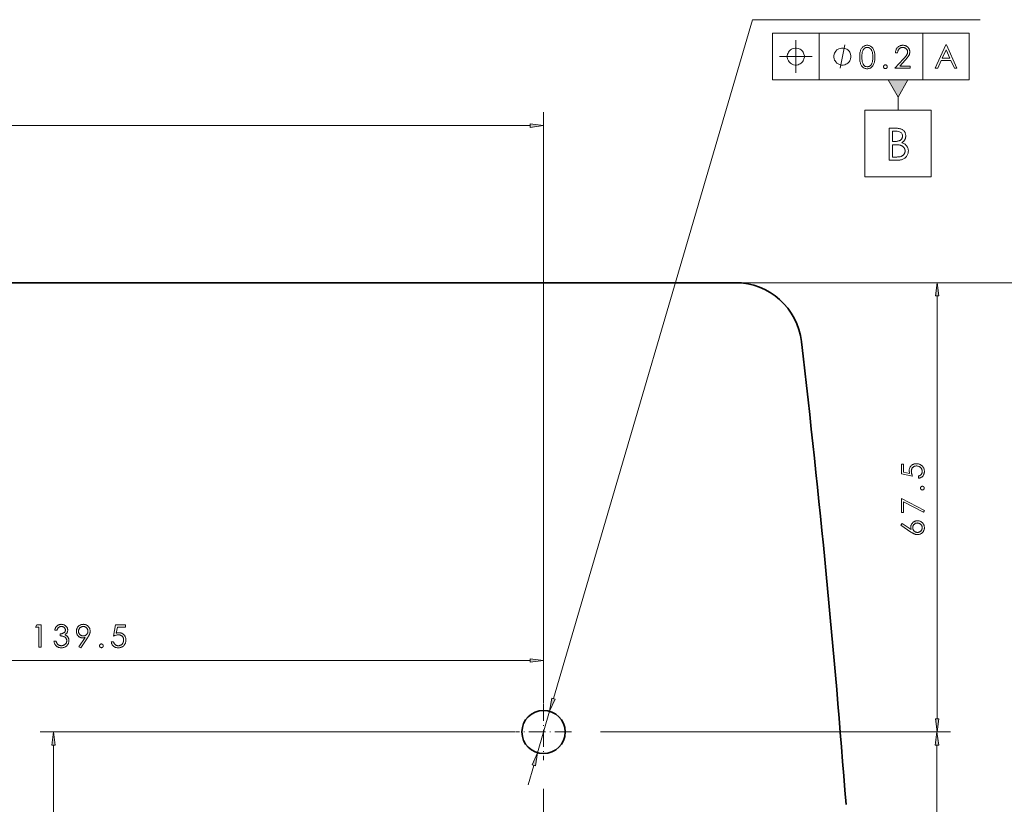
# Model space of a CAD drawing. Extents: x 0 to 1189, y 0 to 841.
# Tile 81 of 132: x 323 to 471, y 624 to 742. Entities that reach past the tile are written whole.
import ezdxf

# ---------------------------------------------------------------- set-up
doc = ezdxf.new("R2010")
doc.units = 0
doc.linetypes.add('DASHDOT', pattern=[18.5, 12, -3, 0.5, -3])

msp = doc.modelspace()

# ---------------------------------------------------------------- linework, layer by layer
at = {"color": 7, "lineweight": 13}
for p, q in [((403.43, 640.3), (433.35, 742.29)), ((433.35, 742.29), (467.56, 742.29)), ((436.35, 740.25), (465.9, 740.25)), ((436.35, 733.25), (465.9, 733.25)), ((401.96, 643.83), (401.96, 728.38)), ((269.05, 726.38), (399.97, 726.38)), ((430.87, 702.78), (463.08, 702.78)), ((430.87, 702.78), (488.13, 702.78)), ((461.08, 637.26), (461.08, 700.79)), ((264.42, 646.01), (399.97, 646.01)), ((397.63, 635.28), (326.35, 635.28)), ((410.51, 635.28), (463.08, 635.28)), ((410.51, 635.28), (463.05, 635.28)), ((328.35, 469.77), (328.35, 633.29)), ((461.05, 481.49), (461.05, 633.29)), ((401.96, 626.73), (401.96, 509.55))]:
    msp.add_line(p, q, dxfattribs=at)
at = {"color": 7, "lineweight": 13, "ltscale": 0.175}
for p, q in [((436.35, 740.25), (436.35, 733.25)), ((443.35, 740.25), (443.35, 733.25)), ((458.94, 740.25), (458.94, 733.25)), ((465.9, 740.25), (465.9, 733.25))]:
    msp.add_line(p, q, dxfattribs=at)
at = {"color": 7, "lineweight": 13, "ltscale": 0.049005}
msp.add_line((455.2, 730.66), (455.2, 728.7), dxfattribs=at)
at = {"color": 7, "lineweight": 35}
msp.add_line((110.83, 702.78), (430.77, 702.78), dxfattribs=at)
at = {"color": 7, "lineweight": 13, "ltscale": 0.210162}
msp.add_line((401.96, 639.6), (401.96, 648.01), dxfattribs=at)
at = {"color": 7, "linetype": 'DASHDOT', "lineweight": 13, "ltscale": 0.211249}
msp.add_line((401.96, 639.5), (401.96, 631.05), dxfattribs=at)
at = {"color": 7, "lineweight": 13, "ltscale": 0.162499}
msp.add_line((401.04, 632.16), (402.87, 638.4), dxfattribs=at)
at = {"color": 7, "linetype": 'DASHDOT', "lineweight": 13, "ltscale": 0.21125}
msp.add_line((406.18, 635.28), (397.73, 635.28), dxfattribs=at)
at = {"color": 7, "lineweight": 13, "ltscale": 0.075428}
msp.add_line((399.64, 627.36), (400.48, 630.26), dxfattribs=at)
at = {"color": 7, "lineweight": 13}
for points in [[(441.13, 736.75), (441.13, 736.87), (441.07, 737.1), (441.01, 737.28), (440.96, 737.4), (440.84, 737.57), (440.66, 737.75), (440.49, 737.86), (440.37, 737.92), (440.2, 737.98), (439.96, 738.04), (439.85, 738.04), (439.73, 738.04), (439.5, 737.98), (439.32, 737.92), (439.21, 737.86), (439.03, 737.75), (438.86, 737.57), (438.74, 737.4), (438.68, 737.28), (438.62, 737.1), (438.56, 736.87), (438.56, 736.75), (438.56, 736.64), (438.62, 736.4), (438.68, 736.23), (438.74, 736.11), (438.86, 735.94), (439.03, 735.76), (439.21, 735.65), (439.32, 735.59), (439.5, 735.53), (439.73, 735.47), (439.85, 735.47), (439.96, 735.47), (440.2, 735.53), (440.37, 735.59), (440.49, 735.65), (440.66, 735.76), (440.84, 735.94), (440.96, 736.11), (441.01, 736.23), (441.07, 736.4), (441.13, 736.64)], [(448.13, 736.75), (448.13, 736.87), (448.07, 737.1), (448.01, 737.28), (447.96, 737.4), (447.84, 737.57), (447.66, 737.75), (447.49, 737.86), (447.37, 737.92), (447.2, 737.98), (446.96, 738.04), (446.85, 738.04), (446.73, 738.04), (446.5, 737.98), (446.32, 737.92), (446.21, 737.86), (446.03, 737.75), (445.86, 737.57), (445.74, 737.4), (445.68, 737.28), (445.62, 737.1), (445.56, 736.87), (445.56, 736.75), (445.56, 736.64), (445.62, 736.4), (445.68, 736.23), (445.74, 736.11), (445.86, 735.94), (446.03, 735.76), (446.21, 735.65), (446.32, 735.59), (446.5, 735.53), (446.73, 735.47), (446.85, 735.47), (446.96, 735.47), (447.2, 735.53), (447.37, 735.59), (447.49, 735.65), (447.66, 735.76), (447.84, 735.94), (447.96, 736.11), (448.01, 736.23), (448.07, 736.4), (448.13, 736.64)], [(450.58, 734.92), (450.47, 734.92), (450.37, 734.94), (450.27, 734.96), (450.18, 734.99), (450.1, 735.03), (450.02, 735.08), (449.94, 735.14), (449.87, 735.21), (449.8, 735.28), (449.74, 735.37), (449.69, 735.46), (449.64, 735.56), (449.59, 735.67), (449.55, 735.79), (449.52, 735.92), (449.49, 736.06), (449.47, 736.2), (449.46, 736.35), (449.45, 736.52), (449.45, 736.69), (449.45, 736.86), (449.46, 737.02), (449.47, 737.17), (449.49, 737.31), (449.52, 737.45), (449.55, 737.58), (449.59, 737.7), (449.64, 737.81), (449.69, 737.91), (449.74, 738), (449.8, 738.09), (449.87, 738.17), (449.94, 738.23), (450.02, 738.29), (450.1, 738.34), (450.18, 738.38), (450.27, 738.41), (450.37, 738.43), (450.47, 738.45), (450.58, 738.45), (450.68, 738.45), (450.78, 738.43), (450.88, 738.41), (450.97, 738.38), (451.06, 738.34), (451.14, 738.29), (451.22, 738.23), (451.29, 738.16), (451.36, 738.08), (451.43, 738), (451.49, 737.9), (451.54, 737.8), (451.59, 737.69), (451.63, 737.57), (451.66, 737.44), (451.69, 737.3), (451.72, 737.16), (451.73, 737.01), (451.74, 736.85), (451.74, 736.69), (451.74, 736.52), (451.73, 736.36), (451.72, 736.21), (451.69, 736.07), (451.66, 735.93), (451.63, 735.8), (451.59, 735.69), (451.54, 735.57), (451.49, 735.47), (451.43, 735.38), (451.36, 735.29), (451.29, 735.21), (451.22, 735.14), (451.14, 735.08), (451.05, 735.03), (450.97, 734.99), (450.88, 734.96), (450.78, 734.94), (450.68, 734.92)], [(450.59, 738.13), (450.51, 738.13), (450.44, 738.12), (450.37, 738.1), (450.3, 738.07), (450.24, 738.04), (450.18, 738), (450.13, 737.95), (450.08, 737.89), (450.03, 737.83), (449.98, 737.76), (449.94, 737.68), (449.9, 737.6), (449.87, 737.5), (449.84, 737.41), (449.82, 737.3), (449.8, 737.19), (449.79, 737.07), (449.78, 736.95), (449.77, 736.81), (449.77, 736.68), (449.77, 736.4), (449.8, 736.15), (449.84, 735.94), (449.9, 735.75), (449.97, 735.59), (450.06, 735.46), (450.17, 735.35), (450.29, 735.28), (450.43, 735.24), (450.59, 735.22), (450.66, 735.23), (450.74, 735.24), (450.81, 735.26), (450.88, 735.28), (450.94, 735.32), (451, 735.36), (451.06, 735.41), (451.11, 735.47), (451.16, 735.53), (451.21, 735.61), (451.25, 735.68), (451.29, 735.77), (451.32, 735.86), (451.35, 735.96), (451.37, 736.06), (451.39, 736.17), (451.41, 736.29), (451.42, 736.41), (451.43, 736.54), (451.43, 736.68), (451.43, 736.81), (451.42, 736.95), (451.41, 737.07), (451.39, 737.19), (451.37, 737.3), (451.35, 737.41), (451.32, 737.5), (451.28, 737.6), (451.24, 737.68), (451.2, 737.76), (451.15, 737.83), (451.1, 737.89), (451.05, 737.95), (450.99, 738), (450.93, 738.04), (450.87, 738.07), (450.8, 738.1), (450.73, 738.12), (450.66, 738.13)], [(455.13, 737.31), (454.81, 737.31), (454.82, 737.41), (454.83, 737.51), (454.85, 737.6), (454.87, 737.69), (454.91, 737.78), (454.94, 737.86), (454.99, 737.93), (455.03, 738.01), (455.09, 738.08), (455.15, 738.14), (455.22, 738.2), (455.28, 738.25), (455.35, 738.3), (455.43, 738.34), (455.5, 738.37), (455.58, 738.4), (455.67, 738.42), (455.75, 738.44), (455.84, 738.45), (455.93, 738.45), (456.02, 738.45), (456.1, 738.44), (456.18, 738.43), (456.26, 738.41), (456.34, 738.38), (456.41, 738.35), (456.48, 738.31), (456.55, 738.26), (456.61, 738.21), (456.67, 738.16), (456.73, 738.1), (456.78, 738.04), (456.82, 737.97), (456.86, 737.9), (456.89, 737.83), (456.92, 737.76), (456.94, 737.69), (456.96, 737.61), (456.97, 737.53), (456.97, 737.44), (456.97, 737.38), (456.96, 737.32), (456.95, 737.26), (456.94, 737.2), (456.93, 737.14), (456.91, 737.08), (456.89, 737.03), (456.86, 736.97), (456.83, 736.92), (456.8, 736.86), (456.77, 736.81), (456.73, 736.75), (456.69, 736.69), (456.64, 736.63), (456.59, 736.57), (456.54, 736.51), (456.49, 736.44), (456.43, 736.37), (456.36, 736.3), (456.3, 736.23), (455.46, 735.33), (457.02, 735.33), (457.02, 735), (454.73, 735), (456.01, 736.39), (456.08, 736.46), (456.14, 736.53), (456.2, 736.6), (456.25, 736.66), (456.3, 736.72), (456.35, 736.77), (456.39, 736.83), (456.43, 736.88), (456.46, 736.92), (456.49, 736.97), (456.52, 737.01), (456.55, 737.05), (456.57, 737.1), (456.59, 737.14), (456.6, 737.19), (456.62, 737.24), (456.63, 737.29), (456.63, 737.34), (456.64, 737.39), (456.64, 737.44), (456.64, 737.5), (456.63, 737.55), (456.62, 737.6), (456.61, 737.65), (456.59, 737.7), (456.56, 737.75), (456.54, 737.8), (456.5, 737.84), (456.47, 737.89), (456.43, 737.93), (456.38, 737.97), (456.34, 738), (456.29, 738.03), (456.24, 738.06), (456.19, 738.08), (456.14, 738.1), (456.08, 738.11), (456.03, 738.12), (455.97, 738.13), (455.91, 738.13), (455.84, 738.13), (455.78, 738.12), (455.72, 738.11), (455.67, 738.1), (455.61, 738.08), (455.56, 738.06), (455.51, 738.03), (455.46, 738), (455.42, 737.96), (455.37, 737.92), (455.33, 737.88), (455.3, 737.83), (455.26, 737.78), (455.23, 737.72), (455.21, 737.66), (455.19, 737.6), (455.17, 737.53), (455.15, 737.46), (455.14, 737.39)], [(453.02, 735.22), (453.02, 735.25), (453.02, 735.27), (453.03, 735.29), (453.03, 735.31), (453.04, 735.33), (453.05, 735.35), (453.06, 735.37), (453.07, 735.39), (453.09, 735.41), (453.1, 735.42), (453.12, 735.44), (453.14, 735.45), (453.16, 735.46), (453.17, 735.48), (453.19, 735.48), (453.21, 735.49), (453.23, 735.5), (453.26, 735.5), (453.28, 735.5), (453.3, 735.5), (453.32, 735.5), (453.34, 735.5), (453.37, 735.5), (453.39, 735.49), (453.41, 735.48), (453.43, 735.48), (453.45, 735.46), (453.46, 735.45), (453.48, 735.44), (453.5, 735.42), (453.51, 735.41), (453.53, 735.39), (453.54, 735.37), (453.55, 735.35), (453.56, 735.33), (453.57, 735.31), (453.57, 735.29), (453.58, 735.27), (453.58, 735.25), (453.58, 735.22), (453.58, 735.2), (453.58, 735.18), (453.57, 735.15), (453.57, 735.13), (453.56, 735.11), (453.55, 735.09), (453.54, 735.07), (453.53, 735.05), (453.51, 735.04), (453.5, 735.02), (453.48, 735), (453.46, 734.99), (453.45, 734.98), (453.43, 734.97), (453.41, 734.96), (453.39, 734.95), (453.37, 734.95), (453.34, 734.94), (453.32, 734.94), (453.3, 734.94), (453.28, 734.94), (453.26, 734.94), (453.23, 734.95), (453.21, 734.95), (453.19, 734.96), (453.17, 734.97), (453.16, 734.98), (453.14, 734.99), (453.12, 735.01), (453.1, 735.02), (453.09, 735.04), (453.07, 735.06), (453.06, 735.08), (453.05, 735.09), (453.04, 735.11), (453.03, 735.14), (453.03, 735.16), (453.02, 735.18), (453.02, 735.2)], [(453.7, 733.25), (455.2, 730.66), (456.7, 733.25)], [(450.2, 728.7), (450.2, 718.7), (460.2, 718.7), (460.2, 728.7)], [(399.97, 726.12), (401.96, 726.38), (399.97, 726.64)], [(453.87, 726), (454.82, 726), (454.97, 726), (455.11, 725.99), (455.24, 725.97), (455.37, 725.95), (455.49, 725.92), (455.6, 725.89), (455.7, 725.85), (455.8, 725.81), (455.89, 725.75), (455.97, 725.7), (456.05, 725.63), (456.11, 725.56), (456.17, 725.49), (456.22, 725.41), (456.27, 725.33), (456.3, 725.24), (456.33, 725.14), (456.35, 725.04), (456.36, 724.93), (456.36, 724.82), (456.36, 724.76), (456.36, 724.7), (456.35, 724.64), (456.34, 724.58), (456.32, 724.52), (456.31, 724.46), (456.29, 724.41), (456.26, 724.35), (456.24, 724.3), (456.21, 724.24), (456.17, 724.19), (456.14, 724.14), (456.1, 724.09), (456.06, 724.05), (456.01, 724.01), (455.97, 723.96), (455.92, 723.92), (455.86, 723.89), (455.81, 723.85), (455.75, 723.82), (455.84, 723.79), (455.94, 723.75), (456.02, 723.71), (456.11, 723.66), (456.18, 723.62), (456.26, 723.57), (456.32, 723.52), (456.39, 723.46), (456.45, 723.4), (456.5, 723.34), (456.55, 723.27), (456.59, 723.2), (456.63, 723.13), (456.67, 723.06), (456.69, 722.99), (456.72, 722.91), (456.74, 722.83), (456.75, 722.75), (456.76, 722.66), (456.76, 722.57), (456.75, 722.46), (456.74, 722.34), (456.72, 722.23), (456.69, 722.13), (456.65, 722.03), (456.6, 721.93), (456.55, 721.84), (456.48, 721.75), (456.41, 721.67), (456.32, 721.59), (456.23, 721.51), (456.14, 721.45), (456.04, 721.39), (455.93, 721.34), (455.82, 721.29), (455.71, 721.26), (455.59, 721.23), (455.46, 721.21), (455.33, 721.2), (455.2, 721.2), (453.87, 721.2)], [(454.35, 725.53), (454.35, 723.99), (454.62, 723.99), (454.75, 724), (454.86, 724), (454.97, 724.01), (455.07, 724.03), (455.17, 724.04), (455.26, 724.07), (455.35, 724.09), (455.42, 724.12), (455.5, 724.16), (455.56, 724.19), (455.62, 724.24), (455.67, 724.28), (455.72, 724.33), (455.76, 724.39), (455.79, 724.45), (455.82, 724.52), (455.84, 724.59), (455.86, 724.66), (455.86, 724.74), (455.87, 724.82), (455.86, 724.96), (455.83, 725.08), (455.78, 725.18), (455.71, 725.28), (455.63, 725.36), (455.52, 725.42), (455.4, 725.47), (455.25, 725.5), (455.09, 725.53), (454.9, 725.53)], [(454.35, 723.51), (454.35, 721.66), (454.94, 721.66), (455.04, 721.66), (455.14, 721.67), (455.23, 721.67), (455.31, 721.68), (455.39, 721.69), (455.47, 721.7), (455.53, 721.71), (455.6, 721.73), (455.65, 721.75), (455.7, 721.77), (455.75, 721.79), (455.8, 721.81), (455.84, 721.84), (455.88, 721.87), (455.93, 721.9), (455.96, 721.93), (456, 721.97), (456.04, 722.01), (456.07, 722.05), (456.1, 722.09), (456.13, 722.13), (456.16, 722.18), (456.18, 722.22), (456.2, 722.27), (456.22, 722.32), (456.23, 722.37), (456.24, 722.41), (456.25, 722.46), (456.25, 722.52), (456.26, 722.57), (456.26, 722.61), (456.25, 722.64), (456.25, 722.68), (456.24, 722.72), (456.23, 722.76), (456.22, 722.79), (456.21, 722.83), (456.2, 722.87), (456.19, 722.9), (456.17, 722.94), (456.15, 722.97), (456.13, 723), (456.11, 723.04), (456.09, 723.07), (456.06, 723.1), (456.03, 723.13), (456.01, 723.16), (455.98, 723.19), (455.94, 723.22), (455.91, 723.24), (455.88, 723.27), (455.84, 723.29), (455.8, 723.32), (455.76, 723.34), (455.72, 723.36), (455.68, 723.38), (455.64, 723.4), (455.6, 723.41), (455.55, 723.43), (455.5, 723.44), (455.45, 723.46), (455.39, 723.47), (455.32, 723.48), (455.25, 723.49), (455.16, 723.49), (455.07, 723.5), (454.97, 723.51), (454.86, 723.51), (454.74, 723.51), (454.62, 723.51)], [(461.34, 700.79), (461.08, 702.78), (460.82, 700.79)], [(455.71, 675.51), (456.03, 675.51), (456.03, 674.31), (456.95, 674.14), (456.94, 674.19), (456.93, 674.23), (456.92, 674.27), (456.91, 674.32), (456.9, 674.36), (456.9, 674.4), (456.89, 674.44), (456.89, 674.48), (456.89, 674.52), (456.89, 674.56), (456.89, 674.65), (456.9, 674.73), (456.91, 674.81), (456.94, 674.89), (456.96, 674.97), (457, 675.04), (457.04, 675.11), (457.08, 675.17), (457.14, 675.24), (457.2, 675.3), (457.26, 675.35), (457.33, 675.4), (457.4, 675.45), (457.47, 675.49), (457.55, 675.52), (457.63, 675.55), (457.71, 675.57), (457.8, 675.58), (457.89, 675.59), (457.99, 675.59), (458.08, 675.59), (458.18, 675.58), (458.27, 675.56), (458.36, 675.54), (458.44, 675.51), (458.53, 675.48), (458.6, 675.44), (458.68, 675.39), (458.75, 675.33), (458.82, 675.27), (458.89, 675.21), (458.95, 675.14), (459, 675.06), (459.04, 674.98), (459.08, 674.9), (459.11, 674.81), (459.13, 674.72), (459.15, 674.63), (459.16, 674.53), (459.16, 674.42), (459.16, 674.34), (459.15, 674.27), (459.14, 674.19), (459.12, 674.12), (459.1, 674.05), (459.08, 673.98), (459.04, 673.92), (459.01, 673.85), (458.97, 673.79), (458.92, 673.74), (458.87, 673.68), (458.82, 673.63), (458.76, 673.59), (458.7, 673.55), (458.64, 673.51), (458.57, 673.48), (458.5, 673.45), (458.42, 673.43), (458.34, 673.41), (458.26, 673.4), (458.26, 673.74), (458.32, 673.75), (458.37, 673.77), (458.42, 673.79), (458.47, 673.81), (458.51, 673.83), (458.55, 673.86), (458.59, 673.89), (458.63, 673.92), (458.66, 673.95), (458.69, 673.99), (458.72, 674.03), (458.75, 674.07), (458.77, 674.11), (458.79, 674.15), (458.81, 674.2), (458.82, 674.24), (458.83, 674.29), (458.84, 674.34), (458.84, 674.39), (458.84, 674.44), (458.84, 674.5), (458.83, 674.57), (458.82, 674.63), (458.8, 674.69), (458.78, 674.75), (458.75, 674.8), (458.72, 674.86), (458.68, 674.91), (458.64, 674.96), (458.6, 675.01), (458.54, 675.06), (458.49, 675.1), (458.44, 675.13), (458.38, 675.16), (458.32, 675.19), (458.25, 675.21), (458.19, 675.23), (458.12, 675.24), (458.05, 675.25), (457.98, 675.25), (457.91, 675.25), (457.85, 675.24), (457.79, 675.23), (457.73, 675.22), (457.67, 675.2), (457.62, 675.18), (457.56, 675.15), (457.51, 675.12), (457.47, 675.08), (457.42, 675.04), (457.38, 675), (457.34, 674.95), (457.31, 674.9), (457.28, 674.85), (457.26, 674.79), (457.24, 674.73), (457.22, 674.67), (457.21, 674.61), (457.21, 674.54), (457.2, 674.47), (457.21, 674.4), (457.21, 674.34), (457.22, 674.27), (457.23, 674.2), (457.25, 674.13), (457.27, 674.05), (457.29, 673.98), (457.32, 673.9), (457.35, 673.82), (457.38, 673.74), (455.71, 674.05)], [(458.86, 671.63), (458.83, 671.64), (458.81, 671.64), (458.79, 671.64), (458.77, 671.65), (458.75, 671.66), (458.73, 671.66), (458.71, 671.68), (458.69, 671.69), (458.68, 671.7), (458.66, 671.72), (458.64, 671.74), (458.63, 671.75), (458.62, 671.77), (458.61, 671.79), (458.6, 671.81), (458.59, 671.83), (458.58, 671.85), (458.58, 671.87), (458.58, 671.89), (458.58, 671.92), (458.58, 671.94), (458.58, 671.96), (458.58, 671.98), (458.59, 672), (458.6, 672.02), (458.61, 672.04), (458.62, 672.06), (458.63, 672.08), (458.64, 672.1), (458.66, 672.11), (458.68, 672.13), (458.69, 672.14), (458.71, 672.16), (458.73, 672.17), (458.75, 672.18), (458.77, 672.18), (458.79, 672.19), (458.81, 672.19), (458.83, 672.2), (458.86, 672.2), (458.88, 672.2), (458.9, 672.19), (458.93, 672.19), (458.95, 672.18), (458.97, 672.18), (458.99, 672.17), (459.01, 672.16), (459.03, 672.14), (459.04, 672.13), (459.06, 672.11), (459.08, 672.1), (459.09, 672.08), (459.1, 672.06), (459.11, 672.04), (459.12, 672.02), (459.13, 672), (459.14, 671.98), (459.14, 671.96), (459.14, 671.94), (459.14, 671.92), (459.14, 671.89), (459.14, 671.87), (459.14, 671.85), (459.13, 671.83), (459.12, 671.81), (459.11, 671.79), (459.1, 671.77), (459.09, 671.75), (459.08, 671.74), (459.06, 671.72), (459.04, 671.7), (459.02, 671.69), (459.01, 671.68), (458.99, 671.66), (458.97, 671.66), (458.95, 671.65), (458.93, 671.64), (458.9, 671.64), (458.88, 671.64)], [(455.71, 668.25), (455.71, 670.38), (459.16, 668.58), (459.02, 668.31), (456.03, 669.86), (456.03, 668.25)], [(455.63, 666.34), (455.81, 666.62), (457.19, 665.71), (457.17, 665.75), (457.16, 665.78), (457.15, 665.82), (457.14, 665.86), (457.14, 665.89), (457.13, 665.93), (457.13, 665.97), (457.12, 666), (457.12, 666.04), (457.12, 666.07), (457.12, 666.15), (457.13, 666.22), (457.15, 666.29), (457.17, 666.36), (457.19, 666.42), (457.23, 666.49), (457.27, 666.55), (457.31, 666.61), (457.36, 666.67), (457.42, 666.73), (457.48, 666.78), (457.54, 666.83), (457.61, 666.87), (457.67, 666.91), (457.75, 666.94), (457.82, 666.96), (457.89, 666.98), (457.97, 667), (458.05, 667.01), (458.14, 667.01), (458.22, 667.01), (458.3, 667), (458.39, 666.98), (458.46, 666.96), (458.54, 666.93), (458.61, 666.9), (458.68, 666.86), (458.74, 666.81), (458.81, 666.76), (458.87, 666.7), (458.92, 666.64), (458.97, 666.57), (459.02, 666.51), (459.06, 666.44), (459.09, 666.36), (459.12, 666.29), (459.14, 666.21), (459.15, 666.13), (459.16, 666.04), (459.16, 665.96), (459.16, 665.87), (459.15, 665.79), (459.14, 665.71), (459.11, 665.63), (459.09, 665.56), (459.05, 665.48), (459.02, 665.42), (458.97, 665.35), (458.92, 665.29), (458.86, 665.23), (458.8, 665.17), (458.74, 665.12), (458.67, 665.08), (458.6, 665.04), (458.53, 665.01), (458.46, 664.98), (458.38, 664.96), (458.3, 664.95), (458.22, 664.94), (458.13, 664.93), (458.09, 664.93), (458.05, 664.94), (458.01, 664.94), (457.96, 664.95), (457.92, 664.95), (457.88, 664.96), (457.84, 664.97), (457.79, 664.98), (457.75, 665), (457.71, 665.01), (457.66, 665.03), (457.62, 665.05), (457.57, 665.07), (457.51, 665.1), (457.46, 665.13), (457.4, 665.16), (457.34, 665.2), (457.28, 665.23), (457.22, 665.27), (457.15, 665.32)], [(458.13, 666.68), (458.07, 666.67), (458.01, 666.67), (457.96, 666.66), (457.91, 666.64), (457.85, 666.63), (457.8, 666.6), (457.76, 666.58), (457.71, 666.55), (457.67, 666.51), (457.63, 666.47), (457.59, 666.43), (457.55, 666.38), (457.52, 666.34), (457.49, 666.29), (457.47, 666.24), (457.45, 666.19), (457.44, 666.14), (457.43, 666.08), (457.42, 666.03), (457.42, 665.97), (457.42, 665.91), (457.43, 665.85), (457.44, 665.8), (457.45, 665.75), (457.47, 665.7), (457.49, 665.65), (457.52, 665.6), (457.55, 665.55), (457.59, 665.51), (457.63, 665.47), (457.67, 665.43), (457.71, 665.39), (457.76, 665.36), (457.8, 665.34), (457.85, 665.31), (457.91, 665.3), (457.96, 665.28), (458.01, 665.27), (458.07, 665.26), (458.13, 665.26), (458.19, 665.26), (458.24, 665.27), (458.3, 665.28), (458.35, 665.3), (458.4, 665.31), (458.45, 665.34), (458.5, 665.36), (458.54, 665.4), (458.59, 665.43), (458.63, 665.47), (458.67, 665.51), (458.7, 665.56), (458.73, 665.6), (458.76, 665.65), (458.78, 665.7), (458.8, 665.75), (458.82, 665.8), (458.83, 665.86), (458.83, 665.91), (458.83, 665.97), (458.83, 666.03), (458.83, 666.08), (458.82, 666.14), (458.8, 666.19), (458.78, 666.24), (458.76, 666.29), (458.73, 666.34), (458.7, 666.38), (458.67, 666.43), (458.63, 666.47), (458.59, 666.51), (458.54, 666.54), (458.5, 666.57), (458.45, 666.6), (458.4, 666.62), (458.35, 666.64), (458.3, 666.66), (458.24, 666.67), (458.19, 666.67)], [(325.83, 651.37), (326.49, 651.37), (326.49, 648.01), (326.15, 648.01), (326.15, 651.04), (325.62, 651.04)], [(328.87, 650.59), (328.53, 650.59), (328.55, 650.68), (328.57, 650.75), (328.6, 650.83), (328.63, 650.9), (328.67, 650.96), (328.7, 651.03), (328.74, 651.08), (328.79, 651.14), (328.84, 651.19), (328.89, 651.23), (328.94, 651.28), (329, 651.31), (329.06, 651.35), (329.12, 651.38), (329.18, 651.4), (329.24, 651.42), (329.31, 651.44), (329.38, 651.45), (329.45, 651.45), (329.52, 651.46), (329.6, 651.45), (329.67, 651.45), (329.75, 651.43), (329.82, 651.42), (329.89, 651.39), (329.95, 651.37), (330.02, 651.33), (330.08, 651.3), (330.14, 651.25), (330.2, 651.2), (330.25, 651.15), (330.3, 651.1), (330.34, 651.04), (330.38, 650.98), (330.41, 650.92), (330.44, 650.86), (330.46, 650.8), (330.47, 650.73), (330.48, 650.66), (330.48, 650.59), (330.48, 650.51), (330.47, 650.42), (330.44, 650.35), (330.41, 650.27), (330.38, 650.2), (330.33, 650.13), (330.27, 650.07), (330.21, 650.01), (330.13, 649.95), (330.05, 649.9), (330.11, 649.88), (330.17, 649.85), (330.22, 649.82), (330.27, 649.79), (330.31, 649.75), (330.36, 649.71), (330.4, 649.67), (330.44, 649.63), (330.48, 649.59), (330.51, 649.54), (330.54, 649.49), (330.57, 649.44), (330.59, 649.39), (330.61, 649.34), (330.63, 649.29), (330.65, 649.23), (330.66, 649.18), (330.66, 649.12), (330.67, 649.07), (330.67, 649.01), (330.67, 648.92), (330.66, 648.84), (330.64, 648.76), (330.62, 648.68), (330.59, 648.6), (330.55, 648.52), (330.51, 648.45), (330.46, 648.38), (330.41, 648.31), (330.35, 648.25), (330.28, 648.18), (330.21, 648.13), (330.13, 648.08), (330.06, 648.04), (329.98, 648), (329.89, 647.98), (329.81, 647.95), (329.71, 647.94), (329.62, 647.93), (329.52, 647.92), (329.44, 647.93), (329.35, 647.93), (329.27, 647.95), (329.2, 647.96), (329.12, 647.99), (329.05, 648.01), (328.98, 648.05), (328.92, 648.08), (328.86, 648.13), (328.8, 648.18), (328.74, 648.23), (328.69, 648.28), (328.64, 648.35), (328.6, 648.41), (328.56, 648.48), (328.52, 648.56), (328.49, 648.64), (328.46, 648.72), (328.44, 648.81), (328.42, 648.91), (328.75, 648.91), (328.76, 648.84), (328.78, 648.78), (328.81, 648.72), (328.83, 648.67), (328.86, 648.62), (328.89, 648.57), (328.92, 648.53), (328.95, 648.49), (328.98, 648.45), (329.02, 648.41), (329.06, 648.38), (329.1, 648.36), (329.14, 648.33), (329.19, 648.31), (329.24, 648.29), (329.29, 648.28), (329.35, 648.27), (329.4, 648.26), (329.46, 648.25), (329.53, 648.25), (329.6, 648.25), (329.66, 648.26), (329.73, 648.27), (329.79, 648.29), (329.85, 648.31), (329.91, 648.33), (329.96, 648.36), (330.01, 648.39), (330.06, 648.43), (330.11, 648.47), (330.15, 648.51), (330.19, 648.56), (330.23, 648.6), (330.26, 648.65), (330.28, 648.7), (330.3, 648.76), (330.32, 648.81), (330.33, 648.87), (330.34, 648.92), (330.34, 648.98), (330.34, 649.05), (330.33, 649.11), (330.32, 649.17), (330.3, 649.23), (330.27, 649.28), (330.25, 649.34), (330.21, 649.39), (330.18, 649.43), (330.13, 649.47), (330.09, 649.52), (330.03, 649.55), (329.97, 649.59), (329.91, 649.61), (329.85, 649.64), (329.77, 649.66), (329.7, 649.68), (329.62, 649.7), (329.53, 649.71), (329.44, 649.72), (329.35, 649.72), (329.35, 650.03), (329.42, 650.03), (329.48, 650.03), (329.55, 650.04), (329.61, 650.05), (329.66, 650.07), (329.72, 650.09), (329.77, 650.11), (329.82, 650.13), (329.87, 650.16), (329.91, 650.19), (329.96, 650.22), (329.99, 650.25), (330.03, 650.29), (330.05, 650.33), (330.08, 650.37), (330.1, 650.41), (330.11, 650.45), (330.12, 650.5), (330.13, 650.54), (330.13, 650.59), (330.13, 650.64), (330.13, 650.68), (330.12, 650.72), (330.1, 650.76), (330.09, 650.8), (330.07, 650.84), (330.05, 650.88), (330.02, 650.91), (329.99, 650.94), (329.96, 650.98), (329.92, 651.01), (329.88, 651.03), (329.84, 651.06), (329.8, 651.08), (329.76, 651.09), (329.71, 651.11), (329.67, 651.12), (329.62, 651.13), (329.57, 651.13), (329.52, 651.13), (329.47, 651.13), (329.43, 651.13), (329.39, 651.12), (329.34, 651.11), (329.3, 651.1), (329.27, 651.09), (329.23, 651.07), (329.2, 651.05), (329.16, 651.03), (329.13, 651), (329.1, 650.97), (329.07, 650.94), (329.04, 650.91), (329.02, 650.87), (328.99, 650.83), (328.97, 650.79), (328.94, 650.75), (328.92, 650.7), (328.89, 650.65)], [(332.45, 647.92), (332.17, 648.1), (333.08, 649.48), (333.04, 649.47), (333.01, 649.46), (332.97, 649.45), (332.94, 649.44), (332.9, 649.43), (332.87, 649.43), (332.83, 649.42), (332.8, 649.42), (332.76, 649.42), (332.73, 649.42), (332.65, 649.42), (332.57, 649.43), (332.5, 649.45), (332.43, 649.47), (332.36, 649.49), (332.29, 649.52), (332.23, 649.56), (332.17, 649.6), (332.11, 649.65), (332.05, 649.71), (332, 649.77), (331.95, 649.83), (331.91, 649.9), (331.88, 649.96), (331.85, 650.03), (331.82, 650.11), (331.8, 650.18), (331.79, 650.26), (331.78, 650.34), (331.78, 650.42), (331.78, 650.51), (331.79, 650.59), (331.8, 650.68), (331.83, 650.75), (331.85, 650.83), (331.89, 650.9), (331.93, 650.97), (331.97, 651.04), (332.02, 651.1), (332.08, 651.16), (332.14, 651.22), (332.21, 651.27), (332.28, 651.31), (332.35, 651.35), (332.42, 651.38), (332.5, 651.41), (332.57, 651.43), (332.66, 651.45), (332.74, 651.45), (332.83, 651.46), (332.91, 651.45), (333, 651.45), (333.08, 651.43), (333.16, 651.41), (333.23, 651.38), (333.3, 651.35), (333.37, 651.31), (333.44, 651.26), (333.5, 651.21), (333.56, 651.15), (333.61, 651.09), (333.66, 651.03), (333.71, 650.96), (333.74, 650.89), (333.78, 650.82), (333.8, 650.75), (333.82, 650.67), (333.84, 650.59), (333.84, 650.51), (333.85, 650.43), (333.85, 650.38), (333.84, 650.34), (333.84, 650.29), (333.83, 650.24), (333.82, 650.2), (333.81, 650.15), (333.8, 650.1), (333.79, 650.05), (333.77, 650.01), (333.75, 649.96), (333.73, 649.91), (333.71, 649.86), (333.69, 649.81), (333.66, 649.76), (333.63, 649.71), (333.6, 649.66), (333.57, 649.61), (333.54, 649.56), (333.5, 649.5), (333.47, 649.45)], [(332.1, 650.42), (332.11, 650.36), (332.11, 650.31), (332.12, 650.25), (332.14, 650.2), (332.16, 650.15), (332.18, 650.1), (332.21, 650.05), (332.24, 650.01), (332.27, 649.96), (332.31, 649.92), (332.35, 649.88), (332.4, 649.85), (332.44, 649.82), (332.49, 649.79), (332.54, 649.77), (332.59, 649.75), (332.64, 649.73), (332.7, 649.72), (332.75, 649.72), (332.81, 649.71), (332.87, 649.72), (332.93, 649.72), (332.98, 649.73), (333.03, 649.75), (333.09, 649.77), (333.13, 649.79), (333.18, 649.82), (333.23, 649.85), (333.27, 649.88), (333.31, 649.92), (333.35, 649.97), (333.39, 650.01), (333.42, 650.06), (333.45, 650.1), (333.47, 650.15), (333.49, 650.2), (333.5, 650.25), (333.51, 650.31), (333.52, 650.36), (333.52, 650.42), (333.52, 650.48), (333.51, 650.53), (333.5, 650.59), (333.49, 650.64), (333.47, 650.69), (333.45, 650.74), (333.42, 650.79), (333.39, 650.83), (333.35, 650.88), (333.31, 650.92), (333.27, 650.96), (333.23, 651), (333.18, 651.03), (333.13, 651.05), (333.09, 651.08), (333.03, 651.1), (332.98, 651.11), (332.93, 651.12), (332.87, 651.13), (332.81, 651.13), (332.75, 651.13), (332.7, 651.12), (332.64, 651.11), (332.59, 651.1), (332.54, 651.08), (332.49, 651.05), (332.44, 651.03), (332.4, 651), (332.35, 650.96), (332.31, 650.92), (332.27, 650.88), (332.24, 650.84), (332.21, 650.79), (332.18, 650.74), (332.16, 650.69), (332.14, 650.64), (332.12, 650.59), (332.11, 650.54), (332.11, 650.48)], [(339.14, 651.37), (339.14, 651.05), (337.94, 651.05), (337.77, 650.14), (337.82, 650.15), (337.86, 650.16), (337.91, 650.17), (337.95, 650.18), (337.99, 650.19), (338.03, 650.19), (338.08, 650.2), (338.12, 650.2), (338.16, 650.2), (338.2, 650.2), (338.28, 650.2), (338.37, 650.19), (338.45, 650.17), (338.52, 650.15), (338.6, 650.12), (338.67, 650.09), (338.74, 650.05), (338.81, 650), (338.87, 649.95), (338.93, 649.89), (338.99, 649.83), (339.04, 649.76), (339.08, 649.69), (339.12, 649.61), (339.15, 649.54), (339.18, 649.46), (339.2, 649.37), (339.21, 649.28), (339.22, 649.19), (339.23, 649.1), (339.22, 649), (339.21, 648.91), (339.2, 648.82), (339.18, 648.73), (339.15, 648.64), (339.11, 648.56), (339.07, 648.48), (339.02, 648.41), (338.97, 648.33), (338.91, 648.26), (338.84, 648.2), (338.77, 648.14), (338.69, 648.09), (338.62, 648.05), (338.53, 648.01), (338.45, 647.98), (338.35, 647.95), (338.26, 647.94), (338.16, 647.93), (338.06, 647.92), (337.98, 647.93), (337.9, 647.93), (337.82, 647.95), (337.75, 647.96), (337.68, 647.98), (337.61, 648.01), (337.55, 648.04), (337.49, 648.08), (337.43, 648.12), (337.37, 648.17), (337.31, 648.22), (337.26, 648.27), (337.22, 648.33), (337.18, 648.39), (337.14, 648.45), (337.11, 648.52), (337.08, 648.59), (337.06, 648.66), (337.04, 648.74), (337.03, 648.82), (337.37, 648.82), (337.38, 648.77), (337.4, 648.72), (337.42, 648.67), (337.44, 648.62), (337.46, 648.58), (337.49, 648.53), (337.52, 648.49), (337.55, 648.46), (337.59, 648.42), (337.62, 648.39), (337.66, 648.36), (337.7, 648.34), (337.74, 648.32), (337.79, 648.3), (337.83, 648.28), (337.88, 648.27), (337.92, 648.26), (337.97, 648.25), (338.02, 648.24), (338.07, 648.24), (338.13, 648.25), (338.2, 648.25), (338.26, 648.27), (338.32, 648.28), (338.38, 648.31), (338.44, 648.33), (338.49, 648.36), (338.54, 648.4), (338.59, 648.44), (338.64, 648.49), (338.69, 648.54), (338.73, 648.6), (338.77, 648.65), (338.8, 648.71), (338.82, 648.77), (338.85, 648.83), (338.86, 648.9), (338.87, 648.97), (338.88, 649.04), (338.88, 649.11), (338.88, 649.18), (338.88, 649.24), (338.87, 649.3), (338.85, 649.36), (338.83, 649.42), (338.81, 649.47), (338.78, 649.52), (338.75, 649.57), (338.71, 649.62), (338.67, 649.66), (338.63, 649.71), (338.58, 649.74), (338.53, 649.78), (338.48, 649.8), (338.43, 649.83), (338.37, 649.85), (338.3, 649.86), (338.24, 649.87), (338.17, 649.88), (338.1, 649.88), (338.04, 649.88), (337.97, 649.88), (337.9, 649.87), (337.83, 649.85), (337.76, 649.84), (337.69, 649.82), (337.61, 649.8), (337.53, 649.77), (337.45, 649.74), (337.37, 649.7), (337.68, 651.37)], [(335.27, 648.23), (335.27, 648.25), (335.27, 648.27), (335.27, 648.3), (335.28, 648.32), (335.29, 648.34), (335.3, 648.36), (335.31, 648.38), (335.32, 648.39), (335.34, 648.41), (335.35, 648.43), (335.37, 648.44), (335.39, 648.46), (335.4, 648.47), (335.42, 648.48), (335.44, 648.49), (335.46, 648.5), (335.48, 648.5), (335.5, 648.51), (335.53, 648.51), (335.55, 648.51), (335.57, 648.51), (335.59, 648.51), (335.62, 648.5), (335.64, 648.5), (335.66, 648.49), (335.68, 648.48), (335.7, 648.47), (335.71, 648.46), (335.73, 648.44), (335.75, 648.43), (335.76, 648.41), (335.78, 648.39), (335.79, 648.38), (335.8, 648.36), (335.81, 648.34), (335.82, 648.32), (335.82, 648.3), (335.83, 648.27), (335.83, 648.25), (335.83, 648.23), (335.83, 648.2), (335.83, 648.18), (335.82, 648.16), (335.82, 648.14), (335.81, 648.12), (335.8, 648.1), (335.79, 648.08), (335.78, 648.06), (335.76, 648.04), (335.75, 648.03), (335.73, 648.01), (335.71, 648), (335.7, 647.98), (335.68, 647.97), (335.66, 647.96), (335.64, 647.96), (335.62, 647.95), (335.59, 647.95), (335.57, 647.94), (335.55, 647.94), (335.53, 647.94), (335.5, 647.95), (335.48, 647.95), (335.46, 647.96), (335.44, 647.96), (335.42, 647.97), (335.4, 647.98), (335.39, 648), (335.37, 648.01), (335.35, 648.03), (335.34, 648.04), (335.32, 648.06), (335.31, 648.08), (335.3, 648.1), (335.29, 648.12), (335.28, 648.14), (335.27, 648.16), (335.27, 648.18), (335.27, 648.21)], [(399.97, 645.75), (401.96, 646.01), (399.97, 646.27)], [(403.18, 640.37), (402.87, 638.4), (403.68, 640.22)], [(460.82, 637.26), (461.08, 635.28), (461.34, 637.26)], [(328.62, 633.29), (328.35, 635.28), (328.09, 633.29)], [(461.31, 633.29), (461.05, 635.28), (460.79, 633.29)], [(400.74, 630.18), (401.04, 632.16), (400.23, 630.33)]]:
    msp.add_lwpolyline(points, close=True, dxfattribs=at)
for points in [[(439.85, 734.3), (439.85, 736.75), (439.85, 739.2)], [(446.5, 735), (447.2, 738.5)], [(437.4, 736.75), (439.85, 736.75), (442.3, 736.75)]]:
    msp.add_lwpolyline(points, dxfattribs=at)
at = {"color": 7, "lineweight": 5}
for points in [[(462.47, 738.5), (464.04, 735), (463.68, 735), (463.15, 736.15), (461.7, 736.15), (461.17, 735), (460.8, 735), (462.39, 738.5)], [(462.43, 737.76), (461.85, 736.49), (463, 736.49)]]:
    msp.add_lwpolyline(points, close=True, dxfattribs=at)
at = {"color": 7, "lineweight": 35}
msp.add_circle((401.96, 635.28), 3.25, dxfattribs=at)
msp.add_arc((430.77, 692.78), 10, 6.6176, 89.9993, dxfattribs=at)
at = {"color": 7, "lineweight": 13}
msp.add_arc((401.96, 635.28), 3.25, 181.763, 288.911, dxfattribs=at)
at = {"color": 7, "lineweight": 35}
msp.add_ellipse((-3023.78, 2122.79), major_axis=(3282.48, -2287.44), ratio=0.499816, start_param=0.387292, end_param=0.416203, dxfattribs=at)
at = {"color": 7, "lineweight": 13}
for points in [[(453.7, 733.25), (455.2, 730.66), (453.7, 733.25), (456.7, 733.25)], [(399.97, 726.12), (401.96, 726.38), (399.97, 726.12), (399.97, 726.64)], [(461.34, 700.79), (461.08, 702.78), (461.34, 700.79), (460.82, 700.79)], [(399.97, 645.75), (401.96, 646.01), (399.97, 645.75), (399.97, 646.27)], [(403.18, 640.37), (402.87, 638.4), (403.18, 640.37), (403.68, 640.22)], [(460.82, 637.26), (461.08, 635.28), (460.82, 637.26), (461.34, 637.26)], [(328.62, 633.29), (328.35, 635.28), (328.62, 633.29), (328.09, 633.29)], [(461.31, 633.29), (461.05, 635.28), (461.31, 633.29), (460.79, 633.29)], [(400.74, 630.18), (401.04, 632.16), (400.74, 630.18), (400.23, 630.33)]]:
    msp.add_solid(points, dxfattribs=at)

doc.saveas('drawing.dxf')
